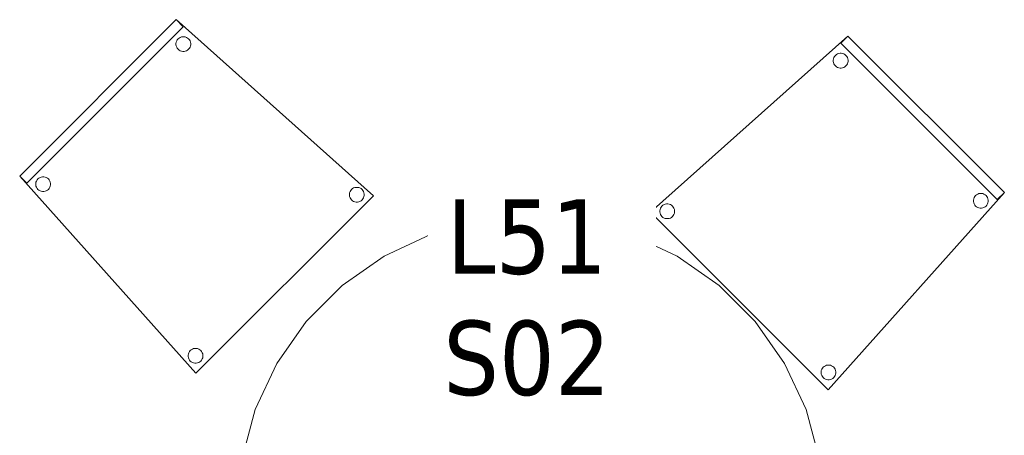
# Model space of a CAD drawing. Header units: metres. Extents: x 391.1 to 430.4, y 12.7 to 28.4.
# Tile 157 of 166: x 418.46 to 420.447, y 16.144 to 16.983. Entities that reach past the tile are written whole.
import ezdxf

# ---------------------------------------------------------------- set-up
doc = ezdxf.new("R2010")
doc.units = ezdxf.units.M
for name, color, linetype, lineweight in [('02_MOBILIARIO', 7, 'Continuous', 18), ('A-DETL-____-MBND', 7, 'Continuous', 18), ('E-ELEC-FIXT-IDEN', 7, 'Continuous', 30)]:
    doc.layers.add(name, color=color, linetype=linetype, lineweight=lineweight)
doc.styles.add('Tahoma_3', font='tahoma.ttf', dxfattribs={"height": 0.15})

# ---------------------------------------------------------------- blocks, each defined once
blk = doc.blocks.new('Family - Cadira confident_PB-155471-02_ELEC_P0')
at = {"layer": 'A-DETL-____-MBND', "color": 253, "true_color": 0xaaaaaa}
for p, q in [((0, 0.3582), (0.3978, 0.7136)), ((0.3978, 0.7136), (0, 0.3582)), ((0.3837, 0.6994), (0.3978, 0.7136)), ((0.3978, 0.7136), (0.3837, 0.6994)), ((0.6994, 0.3837), (0.3837, 0.6994)), ((0.3837, 0.6994), (0.6994, 0.3837)), ((0.3978, 0.7136), (0.7136, 0.3978)), ((0.7136, 0.3978), (0.3978, 0.7136)), ((0.3978, 0.7136), (0.7136, 0.3978)), ((0.7136, 0.3978), (0.3978, 0.7136)), ((0.3728, 0.6748), (0.3748, 0.6765)), ((0.3748, 0.6765), (0.3728, 0.6748)), ((0.3748, 0.6765), (0.377, 0.6778)), ((0.377, 0.6778), (0.3748, 0.6765)), ((0.377, 0.6778), (0.3795, 0.6787)), ((0.3795, 0.6787), (0.377, 0.6778)), ((0.3795, 0.6787), (0.3821, 0.6791)), ((0.3821, 0.6791), (0.3795, 0.6787)), ((0.3821, 0.6791), (0.3847, 0.6791)), ((0.3847, 0.6791), (0.3821, 0.6791)), ((0.3847, 0.6791), (0.3872, 0.6787)), ((0.3872, 0.6787), (0.3847, 0.6791)), ((0.3872, 0.6787), (0.3897, 0.6778)), ((0.3897, 0.6778), (0.3872, 0.6787)), ((0.3897, 0.6778), (0.3919, 0.6765)), ((0.3919, 0.6765), (0.3897, 0.6778)), ((0.3919, 0.6765), (0.3939, 0.6748)), ((0.3939, 0.6748), (0.3919, 0.6765)), ((0.3685, 0.6655), (0.3689, 0.6681)), ((0.3689, 0.6681), (0.3685, 0.6655)), ((0.3685, 0.6629), (0.3685, 0.6655)), ((0.3685, 0.6655), (0.3685, 0.6629)), ((0.3689, 0.6604), (0.3685, 0.6629)), ((0.3685, 0.6629), (0.3689, 0.6604)), ((0.3689, 0.6681), (0.3698, 0.6705)), ((0.3698, 0.6705), (0.3689, 0.6681)), ((0.3698, 0.6579), (0.3689, 0.6604)), ((0.3689, 0.6604), (0.3698, 0.6579)), ((0.3698, 0.6705), (0.3711, 0.6728)), ((0.3711, 0.6728), (0.3698, 0.6705)), ((0.3711, 0.6557), (0.3698, 0.6579)), ((0.3698, 0.6579), (0.3711, 0.6557)), ((0.3711, 0.6728), (0.3728, 0.6748)), ((0.3728, 0.6748), (0.3711, 0.6728)), ((0.3728, 0.6537), (0.3711, 0.6557)), ((0.3711, 0.6557), (0.3728, 0.6537)), ((0.3939, 0.6748), (0.3956, 0.6728)), ((0.3956, 0.6728), (0.3939, 0.6748)), ((0.3956, 0.6557), (0.3939, 0.6537)), ((0.3939, 0.6537), (0.3956, 0.6557)), ((0.3956, 0.6728), (0.3969, 0.6705)), ((0.3969, 0.6705), (0.3956, 0.6728)), ((0.3969, 0.6579), (0.3956, 0.6557)), ((0.3956, 0.6557), (0.3969, 0.6579)), ((0.3969, 0.6705), (0.3978, 0.6681)), ((0.3978, 0.6681), (0.3969, 0.6705)), ((0.3978, 0.6604), (0.3969, 0.6579)), ((0.3969, 0.6579), (0.3978, 0.6604)), ((0.3978, 0.6681), (0.3982, 0.6655)), ((0.3982, 0.6655), (0.3978, 0.6681)), ((0.3982, 0.6629), (0.3978, 0.6604)), ((0.3978, 0.6604), (0.3982, 0.6629)), ((0.3982, 0.6655), (0.3982, 0.6629)), ((0.3982, 0.6629), (0.3982, 0.6655)), ((0.3748, 0.652), (0.3728, 0.6537)), ((0.3728, 0.6537), (0.3748, 0.652)), ((0.377, 0.6507), (0.3748, 0.652)), ((0.3748, 0.652), (0.377, 0.6507)), ((0.3795, 0.6498), (0.377, 0.6507)), ((0.377, 0.6507), (0.3795, 0.6498)), ((0.3821, 0.6494), (0.3795, 0.6498)), ((0.3795, 0.6498), (0.3821, 0.6494)), ((0.3847, 0.6494), (0.3821, 0.6494)), ((0.3821, 0.6494), (0.3847, 0.6494)), ((0.3872, 0.6498), (0.3847, 0.6494)), ((0.3847, 0.6494), (0.3872, 0.6498)), ((0.3897, 0.6507), (0.3872, 0.6498)), ((0.3872, 0.6498), (0.3897, 0.6507)), ((0.3919, 0.652), (0.3897, 0.6507)), ((0.3897, 0.6507), (0.3919, 0.652)), ((0.3939, 0.6537), (0.3919, 0.652)), ((0.3919, 0.652), (0.3939, 0.6537)), ((0.7136, 0.3978), (0.3582, 0)), ((0.3582, 0), (0.7136, 0.3978)), ((0.7136, 0.3978), (0.6994, 0.3837)), ((0.6994, 0.3837), (0.7136, 0.3978)), ((0.6513, 0.3827), (0.6518, 0.3853)), ((0.6518, 0.3853), (0.6513, 0.3827)), ((0.6513, 0.3801), (0.6513, 0.3827)), ((0.6513, 0.3827), (0.6513, 0.3801)), ((0.6518, 0.3775), (0.6513, 0.3801)), ((0.6513, 0.3801), (0.6518, 0.3775)), ((0.6518, 0.3853), (0.6527, 0.3877)), ((0.6527, 0.3877), (0.6518, 0.3853)), ((0.6527, 0.3751), (0.6518, 0.3775)), ((0.6518, 0.3775), (0.6527, 0.3751)), ((0.6527, 0.3877), (0.654, 0.39)), ((0.654, 0.39), (0.6527, 0.3877)), ((0.654, 0.39), (0.6556, 0.392)), ((0.6556, 0.392), (0.654, 0.39)), ((0.6556, 0.392), (0.6576, 0.3936)), ((0.6576, 0.3936), (0.6556, 0.392)), ((0.6576, 0.3936), (0.6599, 0.3949)), ((0.6599, 0.3949), (0.6576, 0.3936)), ((0.6599, 0.3949), (0.6623, 0.3958)), ((0.6623, 0.3958), (0.6599, 0.3949)), ((0.6623, 0.3958), (0.6649, 0.3963)), ((0.6649, 0.3963), (0.6623, 0.3958)), ((0.6649, 0.3963), (0.6675, 0.3963)), ((0.6675, 0.3963), (0.6649, 0.3963)), ((0.6675, 0.3963), (0.6701, 0.3958)), ((0.6701, 0.3958), (0.6675, 0.3963)), ((0.6701, 0.3958), (0.6725, 0.3949)), ((0.6725, 0.3949), (0.6701, 0.3958)), ((0.6725, 0.3949), (0.6748, 0.3936)), ((0.6748, 0.3936), (0.6725, 0.3949)), ((0.6748, 0.3936), (0.6768, 0.392)), ((0.6768, 0.392), (0.6748, 0.3936)), ((0.6768, 0.392), (0.6784, 0.39)), ((0.6784, 0.39), (0.6768, 0.392)), ((0.6784, 0.39), (0.6797, 0.3877)), ((0.6797, 0.3877), (0.6784, 0.39)), ((0.6797, 0.3877), (0.6806, 0.3853)), ((0.6806, 0.3853), (0.6797, 0.3877)), ((0.6806, 0.3775), (0.6797, 0.3751)), ((0.6797, 0.3751), (0.6806, 0.3775)), ((0.6806, 0.3853), (0.6811, 0.3827)), ((0.6811, 0.3827), (0.6806, 0.3853)), ((0.6811, 0.3801), (0.6806, 0.3775)), ((0.6806, 0.3775), (0.6811, 0.3801)), ((0.6811, 0.3827), (0.6811, 0.3801)), ((0.6811, 0.3801), (0.6811, 0.3827)), ((0.3582, 0), (0, 0.3582)), ((0, 0.3582), (0.3582, 0)), ((0.0186, 0.3614), (0.0191, 0.364)), ((0.0191, 0.364), (0.0186, 0.3614)), ((0.0186, 0.3588), (0.0186, 0.3614)), ((0.0186, 0.3614), (0.0186, 0.3588)), ((0.0191, 0.3563), (0.0186, 0.3588)), ((0.0186, 0.3588), (0.0191, 0.3563)), ((0.0191, 0.364), (0.02, 0.3665)), ((0.02, 0.3665), (0.0191, 0.364)), ((0.02, 0.3665), (0.0213, 0.3687)), ((0.0213, 0.3687), (0.02, 0.3665)), ((0.0213, 0.3687), (0.0229, 0.3707)), ((0.0229, 0.3707), (0.0213, 0.3687)), ((0.0229, 0.3707), (0.0249, 0.3724)), ((0.0249, 0.3724), (0.0229, 0.3707)), ((0.0249, 0.3724), (0.0272, 0.3737)), ((0.0272, 0.3737), (0.0249, 0.3724)), ((0.0272, 0.3737), (0.0296, 0.3746)), ((0.0296, 0.3746), (0.0272, 0.3737)), ((0.0296, 0.3746), (0.0322, 0.375)), ((0.0322, 0.375), (0.0296, 0.3746)), ((0.0322, 0.375), (0.0348, 0.375)), ((0.0348, 0.375), (0.0322, 0.375)), ((0.0348, 0.375), (0.0374, 0.3746)), ((0.0374, 0.3746), (0.0348, 0.375)), ((0.0374, 0.3746), (0.0398, 0.3737)), ((0.0398, 0.3737), (0.0374, 0.3746)), ((0.0398, 0.3737), (0.0421, 0.3724)), ((0.0421, 0.3724), (0.0398, 0.3737)), ((0.0421, 0.3724), (0.0441, 0.3707)), ((0.0441, 0.3707), (0.0421, 0.3724)), ((0.0441, 0.3707), (0.0457, 0.3687)), ((0.0457, 0.3687), (0.0441, 0.3707)), ((0.0457, 0.3687), (0.047, 0.3665)), ((0.047, 0.3665), (0.0457, 0.3687)), ((0.047, 0.3665), (0.0479, 0.364)), ((0.0479, 0.364), (0.047, 0.3665)), ((0.0479, 0.364), (0.0484, 0.3614)), ((0.0484, 0.3614), (0.0479, 0.364)), ((0.0484, 0.3588), (0.0479, 0.3563)), ((0.0479, 0.3563), (0.0484, 0.3588)), ((0.0484, 0.3614), (0.0484, 0.3588)), ((0.0484, 0.3588), (0.0484, 0.3614)), ((0.654, 0.3728), (0.6527, 0.3751)), ((0.6527, 0.3751), (0.654, 0.3728)), ((0.6556, 0.3708), (0.654, 0.3728)), ((0.654, 0.3728), (0.6556, 0.3708)), ((0.6576, 0.3692), (0.6556, 0.3708)), ((0.6556, 0.3708), (0.6576, 0.3692)), ((0.6599, 0.3679), (0.6576, 0.3692)), ((0.6576, 0.3692), (0.6599, 0.3679)), ((0.6623, 0.367), (0.6599, 0.3679)), ((0.6599, 0.3679), (0.6623, 0.367)), ((0.6649, 0.3665), (0.6623, 0.367)), ((0.6623, 0.367), (0.6649, 0.3665)), ((0.6675, 0.3665), (0.6649, 0.3665)), ((0.6649, 0.3665), (0.6675, 0.3665)), ((0.6701, 0.367), (0.6675, 0.3665)), ((0.6675, 0.3665), (0.6701, 0.367)), ((0.6725, 0.3679), (0.6701, 0.367)), ((0.6701, 0.367), (0.6725, 0.3679)), ((0.6748, 0.3692), (0.6725, 0.3679)), ((0.6725, 0.3679), (0.6748, 0.3692)), ((0.6768, 0.3708), (0.6748, 0.3692)), ((0.6748, 0.3692), (0.6768, 0.3708)), ((0.6784, 0.3728), (0.6768, 0.3708)), ((0.6768, 0.3708), (0.6784, 0.3728)), ((0.6797, 0.3751), (0.6784, 0.3728)), ((0.6784, 0.3728), (0.6797, 0.3751)), ((0.02, 0.3538), (0.0191, 0.3563)), ((0.0191, 0.3563), (0.02, 0.3538)), ((0.0213, 0.3516), (0.02, 0.3538)), ((0.02, 0.3538), (0.0213, 0.3516)), ((0.0229, 0.3496), (0.0213, 0.3516)), ((0.0213, 0.3516), (0.0229, 0.3496)), ((0.0249, 0.3479), (0.0229, 0.3496)), ((0.0229, 0.3496), (0.0249, 0.3479)), ((0.0272, 0.3466), (0.0249, 0.3479)), ((0.0249, 0.3479), (0.0272, 0.3466)), ((0.0296, 0.3457), (0.0272, 0.3466)), ((0.0272, 0.3466), (0.0296, 0.3457)), ((0.0322, 0.3453), (0.0296, 0.3457)), ((0.0296, 0.3457), (0.0322, 0.3453)), ((0.0348, 0.3453), (0.0322, 0.3453)), ((0.0322, 0.3453), (0.0348, 0.3453)), ((0.0374, 0.3457), (0.0348, 0.3453)), ((0.0348, 0.3453), (0.0374, 0.3457)), ((0.0398, 0.3466), (0.0374, 0.3457)), ((0.0374, 0.3457), (0.0398, 0.3466)), ((0.0421, 0.3479), (0.0398, 0.3466)), ((0.0398, 0.3466), (0.0421, 0.3479)), ((0.0441, 0.3496), (0.0421, 0.3479)), ((0.0421, 0.3479), (0.0441, 0.3496)), ((0.0457, 0.3516), (0.0441, 0.3496)), ((0.0441, 0.3496), (0.0457, 0.3516)), ((0.047, 0.3538), (0.0457, 0.3516)), ((0.0457, 0.3516), (0.047, 0.3538)), ((0.0479, 0.3563), (0.047, 0.3538)), ((0.047, 0.3538), (0.0479, 0.3563)), ((0.3443, 0.0387), (0.3452, 0.0412)), ((0.3452, 0.0412), (0.3443, 0.0387)), ((0.3452, 0.0412), (0.3465, 0.0434)), ((0.3465, 0.0434), (0.3452, 0.0412)), ((0.3465, 0.0434), (0.3482, 0.0454)), ((0.3482, 0.0454), (0.3465, 0.0434)), ((0.3482, 0.0454), (0.3502, 0.0471)), ((0.3502, 0.0471), (0.3482, 0.0454)), ((0.3502, 0.0471), (0.3525, 0.0484)), ((0.3525, 0.0484), (0.3502, 0.0471)), ((0.3525, 0.0484), (0.3549, 0.0493)), ((0.3549, 0.0493), (0.3525, 0.0484)), ((0.3549, 0.0493), (0.3575, 0.0498)), ((0.3575, 0.0498), (0.3549, 0.0493)), ((0.3575, 0.0498), (0.3601, 0.0498)), ((0.3601, 0.0498), (0.3575, 0.0498)), ((0.3601, 0.0498), (0.3626, 0.0493)), ((0.3626, 0.0493), (0.3601, 0.0498)), ((0.3626, 0.0493), (0.3651, 0.0484)), ((0.3651, 0.0484), (0.3626, 0.0493)), ((0.3651, 0.0484), (0.3673, 0.0471)), ((0.3673, 0.0471), (0.3651, 0.0484)), ((0.3673, 0.0471), (0.3693, 0.0454)), ((0.3693, 0.0454), (0.3673, 0.0471)), ((0.3693, 0.0454), (0.371, 0.0434)), ((0.371, 0.0434), (0.3693, 0.0454)), ((0.371, 0.0434), (0.3723, 0.0412)), ((0.3723, 0.0412), (0.371, 0.0434)), ((0.3723, 0.0412), (0.3732, 0.0387)), ((0.3732, 0.0387), (0.3723, 0.0412)), ((0.3439, 0.0362), (0.3443, 0.0387)), ((0.3443, 0.0387), (0.3439, 0.0362)), ((0.3439, 0.0336), (0.3439, 0.0362)), ((0.3439, 0.0362), (0.3439, 0.0336)), ((0.3443, 0.031), (0.3439, 0.0336)), ((0.3439, 0.0336), (0.3443, 0.031)), ((0.3452, 0.0286), (0.3443, 0.031)), ((0.3443, 0.031), (0.3452, 0.0286)), ((0.3465, 0.0263), (0.3452, 0.0286)), ((0.3452, 0.0286), (0.3465, 0.0263)), ((0.3482, 0.0243), (0.3465, 0.0263)), ((0.3465, 0.0263), (0.3482, 0.0243)), ((0.3502, 0.0226), (0.3482, 0.0243)), ((0.3482, 0.0243), (0.3502, 0.0226)), ((0.3525, 0.0213), (0.3502, 0.0226)), ((0.3502, 0.0226), (0.3525, 0.0213)), ((0.3549, 0.0204), (0.3525, 0.0213)), ((0.3525, 0.0213), (0.3549, 0.0204)), ((0.3575, 0.02), (0.3549, 0.0204)), ((0.3549, 0.0204), (0.3575, 0.02)), ((0.3601, 0.02), (0.3575, 0.02)), ((0.3575, 0.02), (0.3601, 0.02)), ((0.3626, 0.0204), (0.3601, 0.02)), ((0.3601, 0.02), (0.3626, 0.0204)), ((0.3651, 0.0213), (0.3626, 0.0204)), ((0.3626, 0.0204), (0.3651, 0.0213)), ((0.3673, 0.0226), (0.3651, 0.0213)), ((0.3651, 0.0213), (0.3673, 0.0226)), ((0.3693, 0.0243), (0.3673, 0.0226)), ((0.3673, 0.0226), (0.3693, 0.0243)), ((0.371, 0.0263), (0.3693, 0.0243)), ((0.3693, 0.0243), (0.371, 0.0263)), ((0.3723, 0.0286), (0.371, 0.0263)), ((0.371, 0.0263), (0.3723, 0.0286)), ((0.3732, 0.031), (0.3723, 0.0286)), ((0.3723, 0.0286), (0.3732, 0.031)), ((0.3732, 0.0387), (0.3737, 0.0362)), ((0.3737, 0.0362), (0.3732, 0.0387)), ((0.3737, 0.0336), (0.3732, 0.031)), ((0.3732, 0.031), (0.3737, 0.0336)), ((0.3737, 0.0362), (0.3737, 0.0336)), ((0.3737, 0.0336), (0.3737, 0.0362))]:
    blk.add_line(p, q, dxfattribs=at)
blk = doc.blocks.new('Family - Cadira confident_PB-155567-02_ELEC_P0')
at = {"layer": 'A-DETL-____-MBND', "color": 253, "true_color": 0xaaaaaa}
for p, q in [((0, 0.3978), (0.3157, 0.7136)), ((0.3157, 0.7136), (0, 0.3978)), ((0, 0.3978), (0.3157, 0.7136)), ((0.3157, 0.7136), (0, 0.3978)), ((0.3299, 0.6994), (0.0141, 0.3837)), ((0.0141, 0.3837), (0.3299, 0.6994)), ((0.3157, 0.7136), (0.3299, 0.6994)), ((0.3299, 0.6994), (0.3157, 0.7136)), ((0.3157, 0.7136), (0.7136, 0.3582)), ((0.7136, 0.3582), (0.3157, 0.7136)), ((0.3196, 0.6748), (0.3216, 0.6765)), ((0.3216, 0.6765), (0.3196, 0.6748)), ((0.3216, 0.6765), (0.3239, 0.6778)), ((0.3239, 0.6778), (0.3216, 0.6765)), ((0.3239, 0.6778), (0.3263, 0.6787)), ((0.3263, 0.6787), (0.3239, 0.6778)), ((0.3263, 0.6787), (0.3289, 0.6791)), ((0.3289, 0.6791), (0.3263, 0.6787)), ((0.3289, 0.6791), (0.3315, 0.6791)), ((0.3315, 0.6791), (0.3289, 0.6791)), ((0.3315, 0.6791), (0.3341, 0.6787)), ((0.3341, 0.6787), (0.3315, 0.6791)), ((0.3341, 0.6787), (0.3365, 0.6778)), ((0.3365, 0.6778), (0.3341, 0.6787)), ((0.3365, 0.6778), (0.3388, 0.6765)), ((0.3388, 0.6765), (0.3365, 0.6778)), ((0.3388, 0.6765), (0.3408, 0.6748)), ((0.3408, 0.6748), (0.3388, 0.6765)), ((0.3153, 0.6655), (0.3158, 0.6681)), ((0.3158, 0.6681), (0.3153, 0.6655)), ((0.3153, 0.6629), (0.3153, 0.6655)), ((0.3153, 0.6655), (0.3153, 0.6629)), ((0.3158, 0.6604), (0.3153, 0.6629)), ((0.3153, 0.6629), (0.3158, 0.6604)), ((0.3158, 0.6681), (0.3167, 0.6705)), ((0.3167, 0.6705), (0.3158, 0.6681)), ((0.3167, 0.6579), (0.3158, 0.6604)), ((0.3158, 0.6604), (0.3167, 0.6579)), ((0.3167, 0.6705), (0.318, 0.6728)), ((0.318, 0.6728), (0.3167, 0.6705)), ((0.318, 0.6557), (0.3167, 0.6579)), ((0.3167, 0.6579), (0.318, 0.6557)), ((0.318, 0.6728), (0.3196, 0.6748)), ((0.3196, 0.6748), (0.318, 0.6728)), ((0.3196, 0.6537), (0.318, 0.6557)), ((0.318, 0.6557), (0.3196, 0.6537)), ((0.3408, 0.6748), (0.3424, 0.6728)), ((0.3424, 0.6728), (0.3408, 0.6748)), ((0.3424, 0.6557), (0.3408, 0.6537)), ((0.3408, 0.6537), (0.3424, 0.6557)), ((0.3424, 0.6728), (0.3437, 0.6705)), ((0.3437, 0.6705), (0.3424, 0.6728)), ((0.3437, 0.6579), (0.3424, 0.6557)), ((0.3424, 0.6557), (0.3437, 0.6579)), ((0.3437, 0.6705), (0.3446, 0.6681)), ((0.3446, 0.6681), (0.3437, 0.6705)), ((0.3446, 0.6604), (0.3437, 0.6579)), ((0.3437, 0.6579), (0.3446, 0.6604)), ((0.3446, 0.6681), (0.3451, 0.6655)), ((0.3451, 0.6655), (0.3446, 0.6681)), ((0.3451, 0.6629), (0.3446, 0.6604)), ((0.3446, 0.6604), (0.3451, 0.6629)), ((0.3451, 0.6655), (0.3451, 0.6629)), ((0.3451, 0.6629), (0.3451, 0.6655)), ((0.3216, 0.652), (0.3196, 0.6537)), ((0.3196, 0.6537), (0.3216, 0.652)), ((0.3239, 0.6507), (0.3216, 0.652)), ((0.3216, 0.652), (0.3239, 0.6507)), ((0.3263, 0.6498), (0.3239, 0.6507)), ((0.3239, 0.6507), (0.3263, 0.6498)), ((0.3289, 0.6494), (0.3263, 0.6498)), ((0.3263, 0.6498), (0.3289, 0.6494)), ((0.3315, 0.6494), (0.3289, 0.6494)), ((0.3289, 0.6494), (0.3315, 0.6494)), ((0.3341, 0.6498), (0.3315, 0.6494)), ((0.3315, 0.6494), (0.3341, 0.6498)), ((0.3365, 0.6507), (0.3341, 0.6498)), ((0.3341, 0.6498), (0.3365, 0.6507)), ((0.3388, 0.652), (0.3365, 0.6507)), ((0.3365, 0.6507), (0.3388, 0.652)), ((0.3408, 0.6537), (0.3388, 0.652)), ((0.3388, 0.652), (0.3408, 0.6537)), ((0.0141, 0.3837), (0, 0.3978)), ((0, 0.3978), (0.0141, 0.3837)), ((0.3554, 0), (0, 0.3978)), ((0, 0.3978), (0.3554, 0)), ((0.0325, 0.3827), (0.0329, 0.3853)), ((0.0329, 0.3853), (0.0325, 0.3827)), ((0.0325, 0.3801), (0.0325, 0.3827)), ((0.0325, 0.3827), (0.0325, 0.3801)), ((0.0329, 0.3775), (0.0325, 0.3801)), ((0.0325, 0.3801), (0.0329, 0.3775)), ((0.0329, 0.3853), (0.0338, 0.3877)), ((0.0338, 0.3877), (0.0329, 0.3853)), ((0.0338, 0.3751), (0.0329, 0.3775)), ((0.0329, 0.3775), (0.0338, 0.3751)), ((0.0338, 0.3877), (0.0351, 0.39)), ((0.0351, 0.39), (0.0338, 0.3877)), ((0.0351, 0.39), (0.0368, 0.392)), ((0.0368, 0.392), (0.0351, 0.39)), ((0.0368, 0.392), (0.0388, 0.3936)), ((0.0388, 0.3936), (0.0368, 0.392)), ((0.0388, 0.3936), (0.041, 0.3949)), ((0.041, 0.3949), (0.0388, 0.3936)), ((0.041, 0.3949), (0.0435, 0.3958)), ((0.0435, 0.3958), (0.041, 0.3949)), ((0.0435, 0.3958), (0.0461, 0.3963)), ((0.0461, 0.3963), (0.0435, 0.3958)), ((0.0461, 0.3963), (0.0487, 0.3963)), ((0.0487, 0.3963), (0.0461, 0.3963)), ((0.0487, 0.3963), (0.0512, 0.3958)), ((0.0512, 0.3958), (0.0487, 0.3963)), ((0.0512, 0.3958), (0.0537, 0.3949)), ((0.0537, 0.3949), (0.0512, 0.3958)), ((0.0537, 0.3949), (0.0559, 0.3936)), ((0.0559, 0.3936), (0.0537, 0.3949)), ((0.0559, 0.3936), (0.0579, 0.392)), ((0.0579, 0.392), (0.0559, 0.3936)), ((0.0579, 0.392), (0.0596, 0.39)), ((0.0596, 0.39), (0.0579, 0.392)), ((0.0596, 0.39), (0.0609, 0.3877)), ((0.0609, 0.3877), (0.0596, 0.39)), ((0.0609, 0.3877), (0.0618, 0.3853)), ((0.0618, 0.3853), (0.0609, 0.3877)), ((0.0618, 0.3775), (0.0609, 0.3751)), ((0.0609, 0.3751), (0.0618, 0.3775)), ((0.0618, 0.3853), (0.0622, 0.3827)), ((0.0622, 0.3827), (0.0618, 0.3853)), ((0.0622, 0.3801), (0.0618, 0.3775)), ((0.0618, 0.3775), (0.0622, 0.3801)), ((0.0622, 0.3827), (0.0622, 0.3801)), ((0.0622, 0.3801), (0.0622, 0.3827)), ((0.0351, 0.3728), (0.0338, 0.3751)), ((0.0338, 0.3751), (0.0351, 0.3728)), ((0.0368, 0.3708), (0.0351, 0.3728)), ((0.0351, 0.3728), (0.0368, 0.3708)), ((0.0388, 0.3692), (0.0368, 0.3708)), ((0.0368, 0.3708), (0.0388, 0.3692)), ((0.041, 0.3679), (0.0388, 0.3692)), ((0.0388, 0.3692), (0.041, 0.3679)), ((0.0435, 0.367), (0.041, 0.3679)), ((0.041, 0.3679), (0.0435, 0.367)), ((0.0461, 0.3665), (0.0435, 0.367)), ((0.0435, 0.367), (0.0461, 0.3665)), ((0.0487, 0.3665), (0.0461, 0.3665)), ((0.0461, 0.3665), (0.0487, 0.3665)), ((0.0512, 0.367), (0.0487, 0.3665)), ((0.0487, 0.3665), (0.0512, 0.367)), ((0.0537, 0.3679), (0.0512, 0.367)), ((0.0512, 0.367), (0.0537, 0.3679)), ((0.0559, 0.3692), (0.0537, 0.3679)), ((0.0537, 0.3679), (0.0559, 0.3692)), ((0.0579, 0.3708), (0.0559, 0.3692)), ((0.0559, 0.3692), (0.0579, 0.3708)), ((0.0596, 0.3728), (0.0579, 0.3708)), ((0.0579, 0.3708), (0.0596, 0.3728)), ((0.0609, 0.3751), (0.0596, 0.3728)), ((0.0596, 0.3728), (0.0609, 0.3751)), ((0.7136, 0.3582), (0.3554, 0)), ((0.3554, 0), (0.7136, 0.3582)), ((0.6652, 0.3614), (0.6656, 0.364)), ((0.6656, 0.364), (0.6652, 0.3614)), ((0.6652, 0.3588), (0.6652, 0.3614)), ((0.6652, 0.3614), (0.6652, 0.3588)), ((0.6656, 0.3563), (0.6652, 0.3588)), ((0.6652, 0.3588), (0.6656, 0.3563)), ((0.6656, 0.364), (0.6665, 0.3665)), ((0.6665, 0.3665), (0.6656, 0.364)), ((0.6665, 0.3665), (0.6678, 0.3687)), ((0.6678, 0.3687), (0.6665, 0.3665)), ((0.6678, 0.3687), (0.6695, 0.3707)), ((0.6695, 0.3707), (0.6678, 0.3687)), ((0.6695, 0.3707), (0.6715, 0.3724)), ((0.6715, 0.3724), (0.6695, 0.3707)), ((0.6715, 0.3724), (0.6737, 0.3737)), ((0.6737, 0.3737), (0.6715, 0.3724)), ((0.6737, 0.3737), (0.6762, 0.3746)), ((0.6762, 0.3746), (0.6737, 0.3737)), ((0.6762, 0.3746), (0.6787, 0.375)), ((0.6787, 0.375), (0.6762, 0.3746)), ((0.6787, 0.375), (0.6814, 0.375)), ((0.6814, 0.375), (0.6787, 0.375)), ((0.6814, 0.375), (0.6839, 0.3746)), ((0.6839, 0.3746), (0.6814, 0.375)), ((0.6839, 0.3746), (0.6864, 0.3737)), ((0.6864, 0.3737), (0.6839, 0.3746)), ((0.6864, 0.3737), (0.6886, 0.3724)), ((0.6886, 0.3724), (0.6864, 0.3737)), ((0.6886, 0.3724), (0.6906, 0.3707)), ((0.6906, 0.3707), (0.6886, 0.3724)), ((0.6906, 0.3707), (0.6923, 0.3687)), ((0.6923, 0.3687), (0.6906, 0.3707)), ((0.6923, 0.3687), (0.6936, 0.3665)), ((0.6936, 0.3665), (0.6923, 0.3687)), ((0.6936, 0.3665), (0.6945, 0.364)), ((0.6945, 0.364), (0.6936, 0.3665)), ((0.6945, 0.364), (0.6949, 0.3614)), ((0.6949, 0.3614), (0.6945, 0.364)), ((0.6949, 0.3588), (0.6945, 0.3563)), ((0.6945, 0.3563), (0.6949, 0.3588)), ((0.6949, 0.3614), (0.6949, 0.3588)), ((0.6949, 0.3588), (0.6949, 0.3614)), ((0.6665, 0.3538), (0.6656, 0.3563)), ((0.6656, 0.3563), (0.6665, 0.3538)), ((0.6678, 0.3516), (0.6665, 0.3538)), ((0.6665, 0.3538), (0.6678, 0.3516)), ((0.6695, 0.3496), (0.6678, 0.3516)), ((0.6678, 0.3516), (0.6695, 0.3496)), ((0.6715, 0.3479), (0.6695, 0.3496)), ((0.6695, 0.3496), (0.6715, 0.3479)), ((0.6737, 0.3466), (0.6715, 0.3479)), ((0.6715, 0.3479), (0.6737, 0.3466)), ((0.6762, 0.3457), (0.6737, 0.3466)), ((0.6737, 0.3466), (0.6762, 0.3457)), ((0.6787, 0.3453), (0.6762, 0.3457)), ((0.6762, 0.3457), (0.6787, 0.3453)), ((0.6814, 0.3453), (0.6787, 0.3453)), ((0.6787, 0.3453), (0.6814, 0.3453)), ((0.6839, 0.3457), (0.6814, 0.3453)), ((0.6814, 0.3453), (0.6839, 0.3457)), ((0.6864, 0.3466), (0.6839, 0.3457)), ((0.6839, 0.3457), (0.6864, 0.3466)), ((0.6886, 0.3479), (0.6864, 0.3466)), ((0.6864, 0.3466), (0.6886, 0.3479)), ((0.6906, 0.3496), (0.6886, 0.3479)), ((0.6886, 0.3479), (0.6906, 0.3496)), ((0.6923, 0.3516), (0.6906, 0.3496)), ((0.6906, 0.3496), (0.6923, 0.3516)), ((0.6936, 0.3538), (0.6923, 0.3516)), ((0.6923, 0.3516), (0.6936, 0.3538)), ((0.6945, 0.3563), (0.6936, 0.3538)), ((0.6936, 0.3538), (0.6945, 0.3563)), ((0.3404, 0.0387), (0.3412, 0.0412)), ((0.3412, 0.0412), (0.3404, 0.0387)), ((0.3412, 0.0412), (0.3425, 0.0434)), ((0.3425, 0.0434), (0.3412, 0.0412)), ((0.3425, 0.0434), (0.3442, 0.0454)), ((0.3442, 0.0454), (0.3425, 0.0434)), ((0.3442, 0.0454), (0.3462, 0.0471)), ((0.3462, 0.0471), (0.3442, 0.0454)), ((0.3462, 0.0471), (0.3485, 0.0484)), ((0.3485, 0.0484), (0.3462, 0.0471)), ((0.3485, 0.0484), (0.3509, 0.0493)), ((0.3509, 0.0493), (0.3485, 0.0484)), ((0.3509, 0.0493), (0.3535, 0.0498)), ((0.3535, 0.0498), (0.3509, 0.0493)), ((0.3535, 0.0498), (0.3561, 0.0498)), ((0.3561, 0.0498), (0.3535, 0.0498)), ((0.3561, 0.0498), (0.3586, 0.0493)), ((0.3586, 0.0493), (0.3561, 0.0498)), ((0.3586, 0.0493), (0.3611, 0.0484)), ((0.3611, 0.0484), (0.3586, 0.0493)), ((0.3611, 0.0484), (0.3633, 0.0471)), ((0.3633, 0.0471), (0.3611, 0.0484)), ((0.3633, 0.0471), (0.3653, 0.0454)), ((0.3653, 0.0454), (0.3633, 0.0471)), ((0.3653, 0.0454), (0.367, 0.0434)), ((0.367, 0.0434), (0.3653, 0.0454)), ((0.367, 0.0434), (0.3683, 0.0412)), ((0.3683, 0.0412), (0.367, 0.0434)), ((0.3683, 0.0412), (0.3692, 0.0387)), ((0.3692, 0.0387), (0.3683, 0.0412)), ((0.3399, 0.0362), (0.3404, 0.0387)), ((0.3404, 0.0387), (0.3399, 0.0362)), ((0.3399, 0.0336), (0.3399, 0.0362)), ((0.3399, 0.0362), (0.3399, 0.0336)), ((0.3404, 0.031), (0.3399, 0.0336)), ((0.3399, 0.0336), (0.3404, 0.031)), ((0.3412, 0.0286), (0.3404, 0.031)), ((0.3404, 0.031), (0.3412, 0.0286)), ((0.3425, 0.0263), (0.3412, 0.0286)), ((0.3412, 0.0286), (0.3425, 0.0263)), ((0.3442, 0.0243), (0.3425, 0.0263)), ((0.3425, 0.0263), (0.3442, 0.0243)), ((0.3462, 0.0226), (0.3442, 0.0243)), ((0.3442, 0.0243), (0.3462, 0.0226)), ((0.3485, 0.0213), (0.3462, 0.0226)), ((0.3462, 0.0226), (0.3485, 0.0213)), ((0.3509, 0.0204), (0.3485, 0.0213)), ((0.3485, 0.0213), (0.3509, 0.0204)), ((0.3535, 0.02), (0.3509, 0.0204)), ((0.3509, 0.0204), (0.3535, 0.02)), ((0.3561, 0.02), (0.3535, 0.02)), ((0.3535, 0.02), (0.3561, 0.02)), ((0.3586, 0.0204), (0.3561, 0.02)), ((0.3561, 0.02), (0.3586, 0.0204)), ((0.3611, 0.0213), (0.3586, 0.0204)), ((0.3586, 0.0204), (0.3611, 0.0213)), ((0.3633, 0.0226), (0.3611, 0.0213)), ((0.3611, 0.0213), (0.3633, 0.0226)), ((0.3653, 0.0243), (0.3633, 0.0226)), ((0.3633, 0.0226), (0.3653, 0.0243)), ((0.367, 0.0263), (0.3653, 0.0243)), ((0.3653, 0.0243), (0.367, 0.0263)), ((0.3683, 0.0286), (0.367, 0.0263)), ((0.367, 0.0263), (0.3683, 0.0286)), ((0.3692, 0.031), (0.3683, 0.0286)), ((0.3683, 0.0286), (0.3692, 0.031)), ((0.3692, 0.0387), (0.3697, 0.0362)), ((0.3697, 0.0362), (0.3692, 0.0387)), ((0.3697, 0.0336), (0.3692, 0.031)), ((0.3692, 0.031), (0.3697, 0.0336)), ((0.3697, 0.0362), (0.3697, 0.0336)), ((0.3697, 0.0336), (0.3697, 0.0362))]:
    blk.add_line(p, q, dxfattribs=at)
blk = doc.blocks.new('Family - Taula D120_PB-155887-02_ELEC_P0')
at = {"layer": 'A-DETL-____-MBND', "color": 253, "true_color": 0xaaaaaa}
for p, q in [((0.389, 1.1468), (0.4885, 1.1734)), ((0.4885, 1.1734), (0.389, 1.1468)), ((0.4885, 1.1734), (0.5912, 1.1824)), ((0.5912, 1.1824), (0.4885, 1.1734)), ((0.5912, 1.1824), (0.6939, 1.1734)), ((0.6939, 1.1734), (0.5912, 1.1824)), ((0.6939, 1.1734), (0.7934, 1.1468)), ((0.7934, 1.1468), (0.6939, 1.1734)), ((0.2956, 1.1032), (0.389, 1.1468)), ((0.389, 1.1468), (0.2956, 1.1032)), ((0.5771, 1.0844), (0.5771, 1.1344)), ((0.5771, 1.1344), (0.6271, 1.1344)), ((0.5771, 1.1344), (0.5771, 1.0844)), ((0.6271, 1.1344), (0.5771, 1.1344)), ((0.6271, 1.1344), (0.6271, 1.0844)), ((0.6271, 1.0844), (0.6271, 1.1344)), ((0.7934, 1.1468), (0.8868, 1.1032)), ((0.8868, 1.1032), (0.7934, 1.1468)), ((0.2112, 1.0441), (0.2956, 1.1032)), ((0.2956, 1.1032), (0.2112, 1.0441)), ((0.8868, 1.1032), (0.9712, 1.0441)), ((0.9712, 1.0441), (0.8868, 1.1032)), ((0.6271, 1.0844), (0.5771, 1.0844)), ((0.5771, 1.0844), (0.6271, 1.0844)), ((0.1383, 0.9712), (0.2112, 1.0441)), ((0.2112, 1.0441), (0.1383, 0.9712)), ((0.9712, 1.0441), (1.0441, 0.9712)), ((1.0441, 0.9712), (0.9712, 1.0441)), ((0.0792, 0.8868), (0.1383, 0.9712)), ((0.1383, 0.9712), (0.0792, 0.8868)), ((1.0441, 0.9712), (1.1032, 0.8868)), ((1.1032, 0.8868), (1.0441, 0.9712)), ((0.0357, 0.7934), (0.0792, 0.8868)), ((0.0792, 0.8868), (0.0357, 0.7934)), ((1.1032, 0.8868), (1.1468, 0.7934)), ((1.1468, 0.7934), (1.1032, 0.8868)), ((0.009, 0.6939), (0.0357, 0.7934)), ((0.0357, 0.7934), (0.009, 0.6939)), ((1.1468, 0.7934), (1.1734, 0.6939)), ((1.1734, 0.6939), (1.1468, 0.7934)), ((0, 0.5912), (0.009, 0.6939)), ((0.009, 0.6939), (0, 0.5912)), ((1.1734, 0.6939), (1.1824, 0.5912)), ((1.1824, 0.5912), (1.1734, 0.6939)), ((0.0475, 0.5662), (0.0475, 0.6162)), ((0.0475, 0.6162), (0.0975, 0.6162)), ((0.0475, 0.6162), (0.0475, 0.5662)), ((0.0975, 0.6162), (0.0475, 0.6162)), ((0.0975, 0.6162), (0.0975, 0.5662)), ((0.0975, 0.5662), (0.0975, 0.6162)), ((0.009, 0.4885), (0, 0.5912)), ((0, 0.5912), (0.009, 0.4885)), ((1.0845, 0.5456), (1.0845, 0.5956)), ((1.0845, 0.5956), (1.1345, 0.5956)), ((1.0845, 0.5956), (1.0845, 0.5456)), ((1.1345, 0.5956), (1.0845, 0.5956)), ((1.1345, 0.5956), (1.1345, 0.5456)), ((1.1345, 0.5456), (1.1345, 0.5956)), ((1.1824, 0.5912), (1.1734, 0.4885)), ((1.1734, 0.4885), (1.1824, 0.5912)), ((0.0975, 0.5662), (0.0475, 0.5662)), ((0.0475, 0.5662), (0.0975, 0.5662)), ((1.1345, 0.5456), (1.0845, 0.5456)), ((1.0845, 0.5456), (1.1345, 0.5456)), ((0.0357, 0.389), (0.009, 0.4885)), ((0.009, 0.4885), (0.0357, 0.389)), ((1.1734, 0.4885), (1.1468, 0.389)), ((1.1468, 0.389), (1.1734, 0.4885)), ((0.0792, 0.2956), (0.0357, 0.389)), ((0.0357, 0.389), (0.0792, 0.2956)), ((1.1468, 0.389), (1.1032, 0.2956)), ((1.1032, 0.2956), (1.1468, 0.389)), ((0.1383, 0.2112), (0.0792, 0.2956)), ((0.0792, 0.2956), (0.1383, 0.2112)), ((1.1032, 0.2956), (1.0441, 0.2112)), ((1.0441, 0.2112), (1.1032, 0.2956)), ((0.2112, 0.1383), (0.1383, 0.2112)), ((0.1383, 0.2112), (0.2112, 0.1383)), ((1.0441, 0.2112), (0.9712, 0.1383)), ((0.9712, 0.1383), (1.0441, 0.2112)), ((0.2956, 0.0792), (0.2112, 0.1383)), ((0.2112, 0.1383), (0.2956, 0.0792)), ((0.9712, 0.1383), (0.8868, 0.0792)), ((0.8868, 0.0792), (0.9712, 0.1383)), ((0.5771, 0.0476), (0.5771, 0.0976)), ((0.5771, 0.0976), (0.6271, 0.0976)), ((0.5771, 0.0976), (0.5771, 0.0476)), ((0.6271, 0.0976), (0.5771, 0.0976)), ((0.6271, 0.0976), (0.6271, 0.0476)), ((0.6271, 0.0476), (0.6271, 0.0976)), ((0.389, 0.0357), (0.2956, 0.0792)), ((0.2956, 0.0792), (0.389, 0.0357)), ((0.8868, 0.0792), (0.7934, 0.0357)), ((0.7934, 0.0357), (0.8868, 0.0792)), ((0.6271, 0.0476), (0.5771, 0.0476)), ((0.5771, 0.0476), (0.6271, 0.0476)), ((0.4885, 0.009), (0.389, 0.0357)), ((0.389, 0.0357), (0.4885, 0.009)), ((0.7934, 0.0357), (0.6939, 0.009)), ((0.6939, 0.009), (0.7934, 0.0357)), ((0.5912, 0), (0.4885, 0.009)), ((0.4885, 0.009), (0.5912, 0)), ((0.6939, 0.009), (0.5912, 0)), ((0.5912, 0), (0.6939, 0.009))]:
    blk.add_line(p, q, dxfattribs=at)
blk = doc.blocks.new('LONDR55-XX_ZZ-ARQ-CAA-M3D-Londres55_ifc-1-02_ELEC_P0')
at = {"layer": '02_MOBILIARIO', "color": 253, "lineweight": 18, "true_color": 0xaaaaaa}
for name, p in [('Family - Cadira confident_PB-155567-02_ELEC_P0', (418.4603, 16.2695)), ('Family - Cadira confident_PB-155471-02_ELEC_P0', (419.7331, 16.236)), ('Family - Taula D120_PB-155887-02_ELEC_P0', (418.8999, 15.4023))]:
    blk.add_blockref(name, p, dxfattribs=at)

msp = doc.modelspace()

# ---------------------------------------------------------------- block references
at = {"lineweight": 5}
msp.add_blockref('LONDR55-XX_ZZ-ARQ-CAA-M3D-Londres55_ifc-1-02_ELEC_P0', (0, 0), dxfattribs=at)

# ---------------------------------------------------------------- next in the draw order: texts
at = {"layer": 'E-ELEC-FIXT-IDEN', "char_height": 0.15, "attachment_point": 1, "style": 'Tahoma_3', "bg_fill": 3, "box_fill_scale": 1.25, "bg_fill_color": 256, "bg_fill_true_color": 13158600, "bg_fill_transparency": 0}
for s, insert, width in [('L51', (419.3215, 16.62), 0.38481), ('S02', (419.3149, 16.3753), 0.400844)]:
    msp.add_mtext(s, dxfattribs=dict(at, insert=insert, width=width))

doc.saveas('drawing.dxf')
